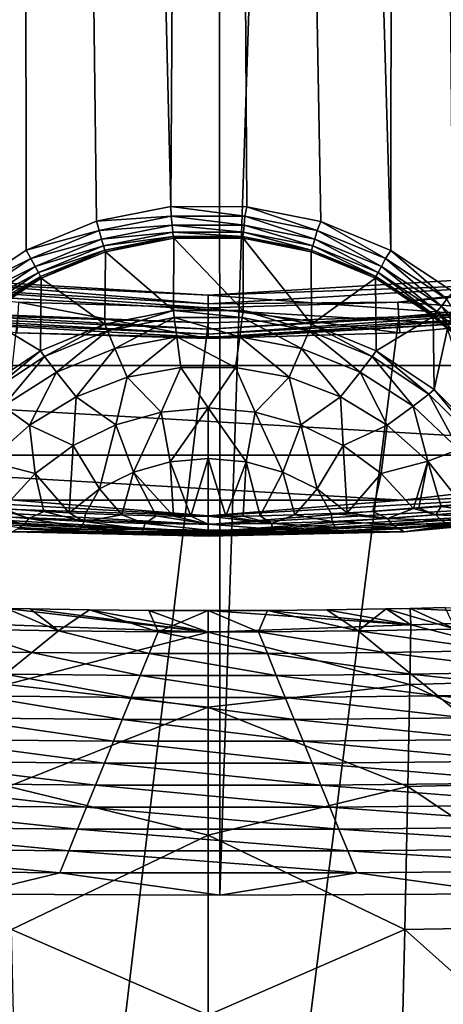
# Model space of a CAD drawing. Header units: metres. Extents: x -23 to 23, y -199 to 23.
# Tile 60 of 112: x -1.19 to 1.48, y -24.19 to -17.99. Entities that reach past the tile are written whole.
import ezdxf

# ---------------------------------------------------------------- set-up
doc = ezdxf.new("R2010")
doc.units = ezdxf.units.M
doc.layers.add('solid_509541_180_SW0001', color=7, linetype='CONTINUOUS')

msp = doc.modelspace()

# ---------------------------------------------------------------- linework, layer by layer
at = {"layer": 'solid_509541_180_SW0001'}
for points in [[(0.061175, 23.499964), (-1.491459, -23.494238), (-1.74819, 23.491991)], [(0.061175, 23.499964), (0.073769, -23.499956), (-1.491459, -23.494238)], [(1.616299, 23.49324), (0.073769, -23.499956), (0.061175, 23.499964)], [(1.616299, 23.49324), (1.894353, -23.490602), (0.073769, -23.499956)], [(-1.18633, 19.724102, 298.149994), (-2.368447, 19.617294, 298.149994), (-1.543689, -19.699366, 298.149994)], [(-1.18633, 19.724102, 298.149994), (-1.543689, -19.699366, 298.149994), (-1.146719, -19.436798, 298.149994)], [(0.000025, 19.759745, 298.149994), (-1.18633, 19.724102, 298.149994), (-0.235424, -19.163183, 298.149994)], [(-1.18633, 19.724102, 298.149994), (-0.704545, -19.255348, 298.149994), (-0.235424, -19.163183, 298.149994)], [(-1.18633, 19.724102, 298.149994), (-1.146719, -19.436798, 298.149994), (-0.704545, -19.255348, 298.149994)], [(0.000025, 19.759745, 298.149994), (-0.235424, -19.163183, 298.149994), (0.242549, -19.163891, 298.149994)], [(0.000025, 19.759745, 298.149994), (0.710645, -19.257191, 298.149994), (1.150813, -19.43898, 298.149994)], [(1.18638, 19.724098, 298.149994), (0.000025, 19.759745, 298.149994), (1.150813, -19.43898, 298.149994)], [(0.000025, 19.759745, 298.149994), (0.242549, -19.163891, 298.149994), (0.710645, -19.257191, 298.149994)], [(1.18638, 19.724098, 298.149994), (1.150813, -19.43898, 298.149994), (1.543689, -19.699366, 298.149994)], [(2.368497, 19.617289, 298.149994), (1.18638, 19.724098, 298.149994), (1.543689, -19.699366, 298.149994)], [(19.316486, -4.761213, 243), (18.993776, -5.918785, 243), (-20.209421, -189, 243)], [(19.316486, -4.761213, 243), (-20.209421, -189, 243), (20.209421, -189, 243)], [(18.993776, -5.918785, 243), (18.601791, -7.054702, 243), (-20.209421, -189, 243)], [(18.601791, -7.054702, 243), (18.141941, -8.164902, 243), (-20.209421, -189, 243)], [(18.141941, -8.164902, 243), (17.615858, -9.2454, 243), (-20.209421, -189, 243)], [(17.615858, -9.2454, 243), (17.025412, -10.292294, 243), (-20.209421, -189, 243)], [(17.025412, -10.292294, 243), (16.372877, -11.301532, 243), (-20.209421, -189, 243)], [(16.372877, -11.301532, 243), (15.660671, -12.269428, 243), (-20.209421, -189, 243)], [(15.660671, -12.269428, 243), (14.891361, -13.19253, 243), (-20.209421, -189, 243)], [(14.891361, -13.19253, 243), (14.067702, -14.067531, 243), (-20.209421, -189, 243)], [(14.067702, -14.067531, 243), (13.192632, -14.891286, 243), (-20.209421, -189, 243)], [(13.192632, -14.891286, 243), (12.269317, -15.660772, 243), (-20.209421, -189, 243)], [(12.269317, -15.660772, 243), (11.301332, -16.373013, 243), (-20.209421, -189, 243)], [(11.301332, -16.373013, 243), (10.292202, -17.025454, 243), (-20.209421, -189, 243)], [(10.292202, -17.025454, 243), (9.245549, -17.61577, 243), (-20.209421, -189, 243)], [(9.245549, -17.61577, 243), (8.165118, -18.141846, 243), (-20.209421, -189, 243)], [(8.165118, -18.141846, 243), (7.054771, -18.601778, 243), (-20.209421, -189, 243)], [(7.054771, -18.601778, 243), (5.918605, -18.993841, 243), (-20.209421, -189, 243)], [(5.918605, -18.993841, 243), (4.76099, -19.316536, 243), (-20.209421, -189, 243)], [(-0.2329, -19.22415, 298.140503), (-0.235424, -19.163183, 298.149994), (-0.704545, -19.255348, 298.149994)], [(0.231554, -19.224024, 298.140503), (0.242549, -19.163891, 298.149994), (-0.235424, -19.163183, 298.149994)], [(0.231554, -19.224024, 298.140503), (-0.235424, -19.163183, 298.149994), (-0.2329, -19.22415, 298.140503)], [(0.687376, -19.313868, 298.140472), (0.242549, -19.163891, 298.149994), (0.231554, -19.224024, 298.140503)], [(0.687376, -19.313868, 298.140472), (0.710645, -19.257191, 298.149994), (0.242549, -19.163891, 298.149994)], [(-0.688415, -19.314184, 298.140472), (-0.704545, -19.255348, 298.149994), (-1.146719, -19.436798, 298.149994)], [(-0.2329, -19.22415, 298.140503), (-0.704545, -19.255348, 298.149994), (-0.688415, -19.314184, 298.140472)], [(-0.2329, -19.22415, 298.140503), (-0.688415, -19.314184, 298.140472), (-0.227471, -19.279572, 298.112488)], [(-0.688415, -19.314184, 298.140472), (-0.672371, -19.367498, 298.112427), (-0.227471, -19.279572, 298.112488)], [(-0.227471, -19.279572, 298.112488), (-0.672371, -19.367498, 298.112427), (-0.223146, -19.323721, 298.068695)], [(0.231554, -19.224024, 298.140503), (-0.2329, -19.22415, 298.140503), (0.226157, -19.279448, 298.112488)], [(-0.2329, -19.22415, 298.140503), (-0.227471, -19.279572, 298.112488), (0.226157, -19.279448, 298.112488)], [(0.226157, -19.279448, 298.112488), (-0.227471, -19.279572, 298.112488), (0.221857, -19.323599, 298.068695)], [(-0.227471, -19.279572, 298.112488), (-0.223146, -19.323721, 298.068695), (0.221857, -19.323599, 298.068695)], [(0.226157, -19.279448, 298.112488), (0.221857, -19.323599, 298.068695), (0.658596, -19.409658, 298.068634)], [(0.231554, -19.224024, 298.140503), (0.226157, -19.279448, 298.112488), (0.671356, -19.367189, 298.112427)], [(0.671356, -19.367189, 298.112427), (0.226157, -19.279448, 298.112488), (0.658596, -19.409658, 298.068634)], [(0.687376, -19.313868, 298.140472), (0.231554, -19.224024, 298.140503), (0.671356, -19.367189, 298.112427)], [(1.117372, -19.490442, 298.140411), (0.710645, -19.257191, 298.149994), (0.687376, -19.313868, 298.140472)], [(1.117372, -19.490442, 298.140411), (1.150813, -19.43898, 298.149994), (0.710645, -19.257191, 298.149994)], [(4.76099, -19.316536, 243), (3.586091, -19.568735, 243), (-20.209421, -189, 243)], [(6.038818, -20.16313, 247.149994), (-6.038818, -20.16313, 247.149994), (-8.339422, -19.325455, 247.149994)], [(0, -19.721495, 247.149994), (6.038818, -20.16313, 247.149994), (-8.339422, -19.325455, 247.149994)], [(-2.377264, -19.577684, 247.149994), (0, -19.721495, 247.149994), (-8.339422, -19.325455, 247.149994)], [(-0.688415, -19.314184, 298.140472), (-1.146719, -19.436798, 298.149994), (-1.117832, -19.490664, 298.140442)], [(-0.688415, -19.314184, 298.140472), (-1.117832, -19.490664, 298.140442), (-0.672371, -19.367498, 298.112427)], [(-0.672371, -19.367498, 298.112427), (-0.659592, -19.409962, 298.068634), (-0.223146, -19.323721, 298.068695)], [(-0.223146, -19.323721, 298.068695), (-0.659592, -19.409962, 298.068634), (-0.220346, -19.352306, 298.013367)], [(0.221857, -19.323599, 298.068695), (-0.223146, -19.323721, 298.068695), (0.219073, -19.352186, 298.013367)], [(-0.223146, -19.323721, 298.068695), (-0.220346, -19.352306, 298.013367), (0.219073, -19.352186, 298.013367)], [(0.221857, -19.323599, 298.068695), (0.219073, -19.352186, 298.013367), (0.650338, -19.437147, 298.013306)], [(0.658596, -19.409658, 298.068634), (0.221857, -19.323599, 298.068695), (0.650338, -19.437147, 298.013306)], [(0.687376, -19.313868, 298.140472), (0.671356, -19.367189, 298.112427), (1.091338, -19.539635, 298.112366)], [(1.117372, -19.490442, 298.140411), (0.687376, -19.313868, 298.140472), (1.091338, -19.539635, 298.112366)], [(-1.117832, -19.490664, 298.140442), (-1.091787, -19.53985, 298.112366), (-0.672371, -19.367498, 298.112427)], [(-0.672371, -19.367498, 298.112427), (-1.091787, -19.53985, 298.112366), (-0.659592, -19.409962, 298.068634)], [(-0.659592, -19.409962, 298.068634), (-0.651321, -19.437445, 298.013306), (-0.220346, -19.352306, 298.013367)], [(-0.220346, -19.352306, 298.013367), (-0.651321, -19.437445, 298.013306), (-0.647449, -19.447004, 297.951874)], [(-0.220346, -19.352306, 298.013367), (-0.647449, -19.447004, 297.951874), (-0.217767, -19.362396, 297.951965)], [(-0.219963, -19.818512, 251.450104), (-0.217767, -19.362396, 297.951965), (-0.647449, -19.447004, 297.951874)], [(0.219073, -19.352186, 298.013367), (-0.220346, -19.352306, 298.013367), (-0.217767, -19.362396, 297.951965)], [(-0.219963, -19.818512, 251.450104), (0.219963, -19.818512, 251.450104), (-0.217767, -19.362396, 297.951965)], [(0.219073, -19.352186, 298.013367), (-0.217767, -19.362396, 297.951965), (0.219965, -19.362612, 297.951965)], [(0.219963, -19.818512, 251.450104), (0.219965, -19.362612, 297.951965), (-0.217767, -19.362396, 297.951965)], [(0.650338, -19.437147, 298.013306), (0.219073, -19.352186, 298.013367), (0.219965, -19.362612, 297.951965)], [(0.219963, -19.818512, 251.450104), (0.65148, -19.904112, 251.450943), (0.219965, -19.362612, 297.951965)], [(0.65148, -19.904112, 251.450943), (0.649206, -19.447533, 297.951874), (0.219965, -19.362612, 297.951965)], [(0.650338, -19.437147, 298.013306), (0.219965, -19.362612, 297.951965), (0.649206, -19.447533, 297.951874)], [(0.671356, -19.367189, 298.112427), (0.658596, -19.409658, 298.068634), (1.07061, -19.578798, 298.068512)], [(1.091338, -19.539635, 298.112366), (0.671356, -19.367189, 298.112427), (1.07061, -19.578798, 298.068512)], [(-1.117832, -19.490664, 298.140442), (-1.146719, -19.436798, 298.149994), (-1.543689, -19.699366, 298.149994)], [(-1.091787, -19.53985, 298.112366), (-1.071051, -19.579012, 298.068512), (-0.659592, -19.409962, 298.068634)], [(-0.659592, -19.409962, 298.068634), (-1.071051, -19.579012, 298.068512), (-0.651321, -19.437445, 298.013306)], [(-1.071051, -19.579012, 298.068512), (-1.057639, -19.604342, 298.013153), (-0.651321, -19.437445, 298.013306)], [(-0.651321, -19.437445, 298.013306), (-1.057639, -19.604342, 298.013153), (-1.052606, -19.613251, 297.951721)], [(-0.651321, -19.437445, 298.013306), (-1.052606, -19.613251, 297.951721), (-0.647449, -19.447004, 297.951874)], [(-0.65148, -19.904112, 251.450943), (-0.647449, -19.447004, 297.951874), (-1.052606, -19.613251, 297.951721)], [(-0.65148, -19.904112, 251.450943), (-0.219963, -19.818512, 251.450104), (-0.647449, -19.447004, 297.951874)], [(1.057204, -19.604132, 298.013153), (0.650338, -19.437147, 298.013306), (0.649206, -19.447533, 297.951874)], [(0.65148, -19.904112, 251.450943), (1.053469, -19.613708, 297.951721), (0.649206, -19.447533, 297.951874)], [(1.057204, -19.604132, 298.013153), (0.649206, -19.447533, 297.951874), (1.053469, -19.613708, 297.951721)], [(0.658596, -19.409658, 298.068634), (0.650338, -19.437147, 298.013306), (1.057204, -19.604132, 298.013153)], [(1.07061, -19.578798, 298.068512), (0.658596, -19.409658, 298.068634), (1.057204, -19.604132, 298.013153)], [(1.505042, -19.746992, 298.14035), (1.150813, -19.43898, 298.149994), (1.117372, -19.490442, 298.140411)], [(1.505042, -19.746992, 298.14035), (1.543689, -19.699366, 298.149994), (1.150813, -19.43898, 298.149994)], [(-1.117832, -19.490664, 298.140442), (-1.543689, -19.699366, 298.149994), (-1.505042, -19.746992, 298.14035)], [(-1.117832, -19.490664, 298.140442), (-1.505042, -19.746992, 298.14035), (-1.091787, -19.53985, 298.112366)], [(1.117372, -19.490442, 298.140411), (1.091338, -19.539635, 298.112366), (1.469992, -19.790188, 298.112244)], [(1.505042, -19.746992, 298.14035), (1.117372, -19.490442, 298.140411), (1.469992, -19.790188, 298.112244)], [(3.586091, -19.568735, 243), (2.39812, -19.749546, 243), (-20.209421, -189, 243)], [(0, -19.775866, 246.983429), (0, -19.721495, 247.149994), (-2.377264, -19.577684, 247.149994)], [(-2.295838, -19.642149, 246.983429), (0, -19.775866, 246.983429), (-2.377264, -19.577684, 247.149994)], [(-1.505042, -19.746992, 298.14035), (-1.469992, -19.790188, 298.112244), (-1.091787, -19.53985, 298.112366)], [(-1.091787, -19.53985, 298.112366), (-1.469992, -19.790188, 298.112244), (-1.071051, -19.579012, 298.068512)], [(-1.469992, -19.790188, 298.112244), (-1.4421, -19.824562, 298.068359), (-1.071051, -19.579012, 298.068512)], [(-1.071051, -19.579012, 298.068512), (-1.4421, -19.824562, 298.068359), (-1.057639, -19.604342, 298.013153)], [(2.377264, -19.577684, 247.149994), (6.038818, -20.16313, 247.149994), (0, -19.721495, 247.149994)], [(2.295838, -19.642149, 246.983429), (2.377264, -19.577684, 247.149994), (0, -19.721495, 247.149994)], [(1.07061, -19.578798, 298.068512), (1.057204, -19.604132, 298.013153), (1.424077, -19.846773, 298.01297)], [(1.091338, -19.539635, 298.112366), (1.07061, -19.578798, 298.068512), (1.4421, -19.824562, 298.068359)], [(1.4421, -19.824562, 298.068359), (1.07061, -19.578798, 298.068512), (1.424077, -19.846773, 298.01297)], [(1.469992, -19.790188, 298.112244), (1.091338, -19.539635, 298.112366), (1.4421, -19.824562, 298.068359)], [(-2.295838, -19.642149, 246.983429), (-1.195514, -19.764206, 246.809937), (0, -19.800329, 246.809937)], [(-2.295838, -19.642149, 246.983429), (0, -19.800329, 246.809937), (0, -19.775866, 246.983429)], [(-1.4421, -19.824562, 298.068359), (-1.424077, -19.846773, 298.01297), (-1.057639, -19.604342, 298.013153)], [(-1.057639, -19.604342, 298.013153), (-1.424077, -19.846773, 298.01297), (-1.052606, -19.613251, 297.951721)], [(-1.424077, -19.846773, 298.01297), (-1.417674, -19.854664, 297.951508), (-1.052606, -19.613251, 297.951721)], [(-1.058091, -20.072037, 251.452591), (-1.052606, -19.613251, 297.951721), (-1.417674, -19.854664, 297.951508)], [(-1.058091, -20.072037, 251.452591), (-0.65148, -19.904112, 251.450943), (-1.052606, -19.613251, 297.951721)], [(2.295838, -19.642149, 246.983429), (0, -19.775866, 246.983429), (1.195514, -19.764206, 246.809937)], [(2.295838, -19.642149, 246.983429), (0, -19.721495, 247.149994), (0, -19.775866, 246.983429)], [(0.65148, -19.904112, 251.450943), (1.058091, -20.072037, 251.452591), (1.053469, -19.613708, 297.951721)], [(1.057204, -19.604132, 298.013153), (1.053469, -19.613708, 297.951721), (1.417674, -19.854664, 297.951508)], [(1.058091, -20.072037, 251.452591), (1.417674, -19.854664, 297.951508), (1.053469, -19.613708, 297.951721)], [(1.424077, -19.846773, 298.01297), (1.057204, -19.604132, 298.013153), (1.417674, -19.854664, 297.951508)], [(2.295838, -19.642149, 246.983429), (1.195514, -19.764206, 246.809937), (2.386666, -19.655964, 246.809937)], [(2.386666, -19.655964, 246.809937), (1.195514, -19.764206, 246.809937), (2.410069, -19.848703, 243.10524)], [(2.39812, -19.749546, 243), (1.201424, -19.858311, 243), (-20.209421, -189, 243)], [(-1.195514, -19.764206, 246.809937), (-1.207237, -19.958006, 243.10524), (0, -19.994486, 243.10524)], [(0, -19.800329, 246.809937), (-1.195514, -19.764206, 246.809937), (0, -19.994486, 243.10524)], [(1.195514, -19.764206, 246.809937), (0, -19.800329, 246.809937), (1.207237, -19.958006, 243.10524)], [(0, -19.775866, 246.983429), (0, -19.800329, 246.809937), (1.195514, -19.764206, 246.809937)], [(1.195514, -19.764206, 246.809937), (1.207237, -19.958006, 243.10524), (2.410069, -19.848703, 243.10524)], [(2.231902, -19.808681, 243.008087), (1.201424, -19.858311, 243), (2.39812, -19.749546, 243)], [(1.613776, -19.917114, 298.100403), (1.505042, -19.746992, 298.14035), (1.469992, -19.790188, 298.112244)], [(-2.237995, -19.862759, 243.065384), (-2.23561, -19.841583, 243.031128), (0, -19.967131, 243.031128)], [(-2.23561, -19.841583, 243.031128), (-2.231902, -19.808681, 243.008087), (0, -19.934021, 243.008087)], [(0, -19.967131, 243.031128), (-2.23561, -19.841583, 243.031128), (0, -19.934021, 243.008087)], [(-2.231902, -19.808681, 243.008087), (-1.201424, -19.858311, 243), (0, -19.894623, 243)], [(0, -19.934021, 243.008087), (-2.231902, -19.808681, 243.008087), (0, -19.894623, 243)], [(-0.635661, -19.944864, 251.030853), (-0.219963, -19.818512, 251.450104), (-0.65148, -19.904112, 251.450943)], [(-0.635661, -19.944864, 251.030853), (-0.214576, -19.861933, 251.030029), (-0.219963, -19.818512, 251.450104)], [(0.214599, -19.861935, 251.030029), (0.219963, -19.818512, 251.450104), (-0.219963, -19.818512, 251.450104)], [(-0.214576, -19.861933, 251.030029), (0.214599, -19.861935, 251.030029), (-0.219963, -19.818512, 251.450104)], [(1.207237, -19.958006, 243.10524), (0, -19.800329, 246.809937), (0, -19.994486, 243.10524)], [(2.231902, -19.808681, 243.008087), (0, -19.934021, 243.008087), (1.201424, -19.858311, 243)], [(2.231902, -19.808681, 243.008087), (0, -19.967131, 243.031128), (0, -19.934021, 243.008087)], [(2.23561, -19.841583, 243.031128), (0, -19.967131, 243.031128), (2.231902, -19.808681, 243.008087)], [(2.23561, -19.841583, 243.031128), (0, -19.988441, 243.065384), (0, -19.967131, 243.031128)], [(2.237995, -19.862759, 243.065384), (0, -19.988441, 243.065384), (2.23561, -19.841583, 243.031128)], [(0.214599, -19.861935, 251.030029), (0.635683, -19.94487, 251.030853), (0.219963, -19.818512, 251.450104)], [(0.635683, -19.94487, 251.030853), (0.65148, -19.904112, 251.450943), (0.219963, -19.818512, 251.450104)], [(1.555014, -19.9618, 298.001831), (1.4421, -19.824562, 298.068359), (1.424077, -19.846773, 298.01297)], [(1.579527, -19.945633, 298.056793), (1.469992, -19.790188, 298.112244), (1.4421, -19.824562, 298.068359)], [(1.579527, -19.945633, 298.056793), (1.4421, -19.824562, 298.068359), (1.555014, -19.9618, 298.001831)], [(1.613776, -19.917114, 298.100403), (1.469992, -19.790188, 298.112244), (1.579527, -19.945633, 298.056793)], [(1.201424, -19.858311, 243), (0, -19.894623, 243), (-20.209421, -189, 243)], [(-1.201424, -19.858311, 243), (-20.209421, -189, 243), (0, -19.894623, 243)], [(0, -19.988441, 243.065384), (-1.207237, -19.958006, 243.10524), (-2.237995, -19.862759, 243.065384)], [(0, -19.988441, 243.065384), (-2.237995, -19.862759, 243.065384), (0, -19.967131, 243.031128)], [(-1.424252, -20.31587, 251.454987), (-1.058091, -20.072037, 251.452591), (-1.417674, -19.854664, 297.951508)], [(-1.032781, -20.107601, 251.03244), (-0.65148, -19.904112, 251.450943), (-1.058091, -20.072037, 251.452591)], [(-1.032781, -20.107601, 251.03244), (-0.635661, -19.944864, 251.030853), (-0.65148, -19.904112, 251.450943)], [(-0.588564, -20.05761, 250.625885), (-0.214576, -19.861933, 251.030029), (-0.635661, -19.944864, 251.030853)], [(-0.588564, -20.05761, 250.625885), (-0.198559, -19.982582, 250.625137), (-0.214576, -19.861933, 251.030029)], [(0.198598, -19.982586, 250.625137), (0.214599, -19.861935, 251.030029), (-0.214576, -19.861933, 251.030029)], [(-0.198559, -19.982582, 250.625137), (0.198598, -19.982586, 250.625137), (-0.214576, -19.861933, 251.030029)], [(0, -19.934021, 243.008087), (0, -19.894623, 243), (1.201424, -19.858311, 243)], [(2.237995, -19.862759, 243.065384), (1.207237, -19.958006, 243.10524), (0, -19.994486, 243.10524)], [(2.237995, -19.862759, 243.065384), (0, -19.994486, 243.10524), (0, -19.988441, 243.065384)], [(0.198598, -19.982586, 250.625137), (0.588602, -20.057619, 250.625885), (0.214599, -19.861935, 251.030029)], [(0.588602, -20.057619, 250.625885), (0.635683, -19.94487, 251.030853), (0.214599, -19.861935, 251.030029)], [(0.635683, -19.94487, 251.030853), (1.032802, -20.107611, 251.03244), (0.65148, -19.904112, 251.450943)], [(1.032802, -20.107611, 251.03244), (1.058091, -20.072037, 251.452591), (0.65148, -19.904112, 251.450943)], [(1.058091, -20.072037, 251.452591), (1.424252, -20.31587, 251.454987), (1.417674, -19.854664, 297.951508)], [(2.237995, -19.862759, 243.065384), (2.410069, -19.848703, 243.10524), (1.207237, -19.958006, 243.10524)], [(1.424077, -19.846773, 298.01297), (1.417674, -19.854664, 297.951508), (1.507861, -19.931932, 297.946106)], [(1.424252, -20.31587, 251.454987), (1.507861, -19.931932, 297.946106), (1.417674, -19.854664, 297.951508)], [(1.555014, -19.9618, 298.001831), (1.424077, -19.846773, 298.01297), (1.507861, -19.931932, 297.946106)], [(0, -19.988441, 243.065384), (0, -19.994486, 243.10524), (-1.207237, -19.958006, 243.10524)], [(-0.95737, -20.204964, 250.627319), (-0.635661, -19.944864, 251.030853), (-1.032781, -20.107601, 251.03244)], [(-0.95737, -20.204964, 250.627319), (-0.588564, -20.05761, 250.625885), (-0.635661, -19.944864, 251.030853)], [(0.588602, -20.057619, 250.625885), (0.957405, -20.204981, 250.627319), (0.635683, -19.94487, 251.030853)], [(0.957405, -20.204981, 250.627319), (1.032802, -20.107611, 251.03244), (0.635683, -19.94487, 251.030853)], [(1.424252, -20.31587, 251.454987), (1.735966, -20.626289, 251.458023), (1.507861, -19.931932, 297.946106)], [(-0.511003, -20.238342, 250.250763), (-0.198559, -19.982582, 250.625137), (-0.588564, -20.05761, 250.625885)], [(-0.511003, -20.238342, 250.250763), (-0.172242, -20.176201, 250.250153), (-0.198559, -19.982582, 250.625137)], [(0.172171, -20.176193, 250.250153), (0.198598, -19.982586, 250.625137), (-0.198559, -19.982582, 250.625137)], [(-0.172242, -20.176201, 250.250153), (0.172171, -20.176193, 250.250153), (-0.198559, -19.982582, 250.625137)], [(0.172171, -20.176193, 250.250153), (0.510934, -20.238321, 250.250763), (0.198598, -19.982586, 250.625137)], [(0.510934, -20.238321, 250.250763), (0.588602, -20.057619, 250.625885), (0.198598, -19.982586, 250.625137)], [(-1.390966, -20.344009, 251.03476), (-1.058091, -20.072037, 251.452591), (-1.424252, -20.31587, 251.454987)], [(-1.390966, -20.344009, 251.03476), (-1.032781, -20.107601, 251.03244), (-1.058091, -20.072037, 251.452591)], [(-0.832992, -20.360579, 250.251953), (-0.588564, -20.05761, 250.625885), (-0.95737, -20.204964, 250.627319)], [(-0.832992, -20.360579, 250.251953), (-0.511003, -20.238342, 250.250763), (-0.588564, -20.05761, 250.625885)], [(0.510934, -20.238321, 250.250763), (0.832928, -20.360548, 250.251953), (0.588602, -20.057619, 250.625885)], [(0.832928, -20.360548, 250.251953), (0.957405, -20.204981, 250.627319), (0.588602, -20.057619, 250.625885)], [(1.032802, -20.107611, 251.03244), (1.390984, -20.344025, 251.03476), (1.058091, -20.072037, 251.452591)], [(1.390984, -20.344025, 251.03476), (1.424252, -20.31587, 251.454987), (1.058091, -20.072037, 251.452591)], [(-1.291695, -20.419336, 250.629425), (-1.032781, -20.107601, 251.03244), (-1.390966, -20.344009, 251.03476)], [(-1.291695, -20.419336, 250.629425), (-0.95737, -20.204964, 250.627319), (-1.032781, -20.107601, 251.03244)], [(0.957405, -20.204981, 250.627319), (1.291725, -20.419361, 250.629425), (1.032802, -20.107611, 251.03244)], [(1.291725, -20.419361, 250.629425), (1.390984, -20.344025, 251.03476), (1.032802, -20.107611, 251.03244)], [(3.656243, -20.728035, 247.149994), (-3.656243, -20.728035, 247.149994), (-6.038818, -20.16313, 247.149994)], [(6.038818, -20.16313, 247.149994), (3.656243, -20.728035, 247.149994), (-6.038818, -20.16313, 247.149994)], [(-1.127643, -20.5389, 250.253708), (-0.95737, -20.204964, 250.627319), (-1.291695, -20.419336, 250.629425)], [(-1.127643, -20.5389, 250.253708), (-0.832992, -20.360579, 250.251953), (-0.95737, -20.204964, 250.627319)], [(-0.296518, -20.457306, 249.918503), (-0.172242, -20.176201, 250.250153), (-0.511003, -20.238342, 250.250763)], [(-0.296518, -20.457306, 249.918503), (-0.000106, -20.430321, 249.918228), (-0.172242, -20.176201, 250.250153)], [(-0.000106, -20.430321, 249.918228), (0.172171, -20.176193, 250.250153), (-0.172242, -20.176201, 250.250153)], [(-0.000106, -20.430321, 249.918228), (0.296308, -20.457268, 249.918503), (0.172171, -20.176193, 250.250153)], [(0.296308, -20.457268, 249.918503), (0.510934, -20.238321, 250.250763), (0.172171, -20.176193, 250.250153)], [(0.832928, -20.360548, 250.251953), (1.127585, -20.538857, 250.253708), (0.957405, -20.204981, 250.627319)], [(1.127585, -20.538857, 250.253708), (1.291725, -20.419361, 250.629425), (0.957405, -20.204981, 250.627319)], [(-0.583192, -20.53734, 249.919281), (-0.511003, -20.238342, 250.250763), (-0.832992, -20.360579, 250.251953)], [(-0.583192, -20.53734, 249.919281), (-0.296518, -20.457306, 249.918503), (-0.511003, -20.238342, 250.250763)], [(0.296308, -20.457268, 249.918503), (0.582993, -20.537264, 249.919281), (0.510934, -20.238321, 250.250763)], [(0.582993, -20.537264, 249.919281), (0.832928, -20.360548, 250.251953), (0.510934, -20.238321, 250.250763)], [(1.390984, -20.344025, 251.03476), (1.696726, -20.645195, 251.03772), (1.424252, -20.31587, 251.454987)], [(1.696726, -20.645195, 251.03772), (1.735966, -20.626289, 251.458023), (1.424252, -20.31587, 251.454987)], [(-0.850715, -20.667791, 249.920563), (-0.832992, -20.360579, 250.251953), (-1.127643, -20.5389, 250.253708)], [(-0.850715, -20.667791, 249.920563), (-0.583192, -20.53734, 249.919281), (-0.832992, -20.360579, 250.251953)], [(0.582993, -20.537264, 249.919281), (0.850533, -20.667681, 249.920563), (0.832928, -20.360548, 250.251953)], [(0.850533, -20.667681, 249.920563), (1.127585, -20.538857, 250.253708), (0.832928, -20.360548, 250.251953)], [(1.291725, -20.419361, 250.629425), (1.579521, -20.693041, 250.632111), (1.390984, -20.344025, 251.03476)], [(1.579521, -20.693041, 250.632111), (1.696726, -20.645195, 251.03772), (1.390984, -20.344025, 251.03476)], [(-1.385285, -20.767452, 250.255951), (-1.127643, -20.5389, 250.253708), (-1.291695, -20.419336, 250.629425)], [(-0.470139, -20.835861, 249.64209), (-0.296518, -20.457306, 249.918503), (-0.583192, -20.53734, 249.919281)], [(-0.470139, -20.835861, 249.64209), (-0.239, -20.771427, 249.641464), (-0.296518, -20.457306, 249.918503)], [(-0.239, -20.771427, 249.641464), (-0.000106, -20.430321, 249.918228), (-0.296518, -20.457306, 249.918503)], [(-0.239, -20.771427, 249.641464), (-0.000032, -20.749708, 249.641251), (-0.000106, -20.430321, 249.918228)], [(0.238937, -20.771416, 249.641464), (0.296308, -20.457268, 249.918503), (-0.000106, -20.430321, 249.918228)], [(-0.000032, -20.749708, 249.641251), (0.238937, -20.771416, 249.641464), (-0.000106, -20.430321, 249.918228)], [(0.238937, -20.771416, 249.641464), (0.470079, -20.835838, 249.64209), (0.296308, -20.457268, 249.918503)], [(0.470079, -20.835838, 249.64209), (0.582993, -20.537264, 249.919281), (0.296308, -20.457268, 249.918503)], [(1.127585, -20.538857, 250.253708), (1.385236, -20.767399, 250.255936), (1.291725, -20.419361, 250.629425)], [(1.385236, -20.767399, 250.255936), (1.579521, -20.693041, 250.632111), (1.291725, -20.419361, 250.629425)], [(-1.090302, -20.844379, 249.922287), (-1.127643, -20.5389, 250.253708), (-1.385285, -20.767452, 250.255951)], [(-1.090302, -20.844379, 249.922287), (-0.850715, -20.667791, 249.920563), (-1.127643, -20.5389, 250.253708)], [(-0.685878, -20.940899, 249.643127), (-0.583192, -20.53734, 249.919281), (-0.850715, -20.667791, 249.920563)], [(-0.685878, -20.940899, 249.643127), (-0.470139, -20.835861, 249.64209), (-0.583192, -20.53734, 249.919281)], [(0.470079, -20.835838, 249.64209), (0.685824, -20.940866, 249.643127), (0.582993, -20.537264, 249.919281)], [(0.685824, -20.940866, 249.643127), (0.850533, -20.667681, 249.920563), (0.582993, -20.537264, 249.919281)], [(0.850533, -20.667681, 249.920563), (1.090142, -20.844238, 249.922287), (1.127585, -20.538857, 250.253708)], [(1.090142, -20.844238, 249.922287), (1.385236, -20.767399, 250.255936), (1.127585, -20.538857, 250.253708)], [(-0.876071, -21.091473, 249.638611), (-0.850715, -20.667791, 249.920563), (-1.090302, -20.844379, 249.922287)], [(-0.876071, -21.091473, 249.638611), (-0.685878, -20.940899, 249.643127), (-0.850715, -20.667791, 249.920563)], [(0.685824, -20.940866, 249.643127), (0.87588, -21.09148, 249.638504), (0.850533, -20.667681, 249.920563)], [(0.87588, -21.09148, 249.638504), (1.090142, -20.844238, 249.922287), (0.850533, -20.667681, 249.920563)], [(1.385236, -20.767399, 250.255936), (1.599787, -21.038757, 250.261658), (1.579521, -20.693041, 250.632111)], [(1.224181, -21.01239, 247.149994), (-1.224181, -21.01239, 247.149994), (-3.656243, -20.728035, 247.149994)], [(3.656243, -20.728035, 247.149994), (1.224181, -21.01239, 247.149994), (-3.656243, -20.728035, 247.149994)], [(-1.293347, -21.065172, 249.921326), (-1.090302, -20.844379, 249.922287), (-1.385285, -20.767452, 250.255951)], [(-0.219317, -21.111969, 249.442245), (-0.239, -20.771427, 249.641464), (-0.470139, -20.835861, 249.64209)], [(-0.110148, -21.112988, 249.432938), (-0.000032, -20.749708, 249.641251), (-0.239, -20.771427, 249.641464)], [(-0.219317, -21.111969, 249.442245), (-0.110148, -21.112988, 249.432938), (-0.239, -20.771427, 249.641464)], [(-0.110148, -21.112988, 249.432938), (0.00022, -21.113354, 249.429794), (-0.000032, -20.749708, 249.641251)], [(0.110416, -21.112989, 249.432953), (0.238937, -20.771416, 249.641464), (-0.000032, -20.749708, 249.641251)], [(0.00022, -21.113354, 249.429794), (0.110416, -21.112989, 249.432953), (-0.000032, -20.749708, 249.641251)], [(0.110416, -21.112989, 249.432953), (0.219522, -21.111965, 249.442276), (0.238937, -20.771416, 249.641464)], [(0.219522, -21.111965, 249.442276), (0.327834, -21.110294, 249.457718), (0.238937, -20.771416, 249.641464)], [(0.327834, -21.110294, 249.457718), (0.470079, -20.835838, 249.64209), (0.238937, -20.771416, 249.641464)], [(1.090142, -20.844238, 249.922287), (1.293281, -21.06518, 249.921265), (1.385236, -20.767399, 250.255936)], [(2.363573, -20.977289, 247.159851), (1.224181, -21.01239, 247.149994), (3.656243, -20.728035, 247.149994)], [(1.293281, -21.06518, 249.921265), (1.326984, -21.06255, 249.951721), (1.385236, -20.767399, 250.255936)], [(1.326984, -21.06255, 249.951721), (1.46829, -21.050962, 250.0961), (1.385236, -20.767399, 250.255936)], [(1.46829, -21.050962, 250.0961), (1.599787, -21.038757, 250.261658), (1.385236, -20.767399, 250.255936)], [(-1.035432, -21.082624, 249.728577), (-1.090302, -20.844379, 249.922287), (-1.293347, -21.065172, 249.921326)], [(-0.876071, -21.091473, 249.638611), (-1.090302, -20.844379, 249.922287), (-1.035432, -21.082624, 249.728577)], [(-0.544682, -21.10491, 249.507843), (-0.470139, -20.835861, 249.64209), (-0.685878, -20.940899, 249.643127)], [(-0.544682, -21.10491, 249.507843), (-0.327608, -21.1103, 249.457672), (-0.470139, -20.835861, 249.64209)], [(-0.327608, -21.1103, 249.457672), (-0.219317, -21.111969, 249.442245), (-0.470139, -20.835861, 249.64209)], [(0.327834, -21.110294, 249.457718), (0.544925, -21.104898, 249.507919), (0.470079, -20.835838, 249.64209)], [(0.544925, -21.104898, 249.507919), (0.685824, -20.940866, 249.643127), (0.470079, -20.835838, 249.64209)], [(0.87588, -21.09148, 249.638504), (1.036822, -21.082523, 249.729446), (1.090142, -20.844238, 249.922287)], [(1.036822, -21.082523, 249.729446), (1.293281, -21.06518, 249.921265), (1.090142, -20.844238, 249.922287)], [(-0.774618, -21.096275, 249.591034), (-0.685878, -20.940899, 249.643127), (-0.876071, -21.091473, 249.638611)], [(-0.544682, -21.10491, 249.507843), (-0.685878, -20.940899, 249.643127), (-0.774618, -21.096275, 249.591034)], [(0.544925, -21.104898, 249.507919), (0.775012, -21.09626, 249.591202), (0.685824, -20.940866, 249.643127)], [(0.775012, -21.09626, 249.591202), (0.87588, -21.09148, 249.638504), (0.685824, -20.940866, 249.643127)], [(1.235463, -21.212072, 247.351959), (3.68968, -20.925215, 247.351959), (1.533805, -21.167635, 249.89064)], [(2.377982, -21.105175, 247.289688), (3.68968, -20.925215, 247.351959), (1.235463, -21.212072, 247.351959)], [(-2.363573, -20.977289, 247.159851), (0, -21.110025, 247.159851), (-2.369853, -21.03303, 247.188583)], [(-2.363573, -20.977289, 247.159851), (-1.224181, -21.01239, 247.149994), (0, -21.110025, 247.159851)], [(0, -21.110025, 247.159851), (-1.224181, -21.01239, 247.149994), (1.224181, -21.01239, 247.149994)], [(0, -21.110025, 247.159851), (1.224181, -21.01239, 247.149994), (2.363573, -20.977289, 247.159851)], [(2.363573, -20.977289, 247.159851), (2.369853, -21.03303, 247.188583), (0, -21.166119, 247.188583)], [(0, -21.110025, 247.159851), (2.363573, -20.977289, 247.159851), (0, -21.166119, 247.188583)], [(-2.374821, -21.077118, 247.233353), (0, -21.210485, 247.233353), (-2.377982, -21.105175, 247.289688)], [(-2.369853, -21.03303, 247.188583), (0, -21.166119, 247.188583), (-2.374821, -21.077118, 247.233353)], [(0, -21.166119, 247.188583), (0, -21.210485, 247.233353), (-2.374821, -21.077118, 247.233353)], [(0, -21.110025, 247.159851), (0, -21.166119, 247.188583), (-2.369853, -21.03303, 247.188583)], [(-1.435884, -21.104019, 250.011337), (-1.131277, -21.126486, 249.752167), (-1.325404, -21.062666, 249.950256)], [(-1.131277, -21.126486, 249.752167), (-1.293347, -21.065172, 249.921326), (-1.325404, -21.062666, 249.950256)], [(-1.131277, -21.126486, 249.752167), (-1.035432, -21.082624, 249.728577), (-1.293347, -21.065172, 249.921326)], [(-1.131277, -21.126486, 249.752167), (-0.781148, -21.145424, 249.558289), (-1.035432, -21.082624, 249.728577)], [(-0.781148, -21.145424, 249.558289), (-0.876071, -21.091473, 249.638611), (-1.035432, -21.082624, 249.728577)], [(2.369853, -21.03303, 247.188583), (2.374821, -21.077118, 247.233353), (0, -21.210485, 247.233353)], [(0, -21.166119, 247.188583), (2.369853, -21.03303, 247.188583), (0, -21.210485, 247.233353)], [(2.374821, -21.077118, 247.233353), (2.377982, -21.105175, 247.289688), (0, -21.23872, 247.289688)], [(0, -21.210485, 247.233353), (2.374821, -21.077118, 247.233353), (0, -21.23872, 247.289688)], [(1.130584, -21.12653, 249.751694), (1.036822, -21.082523, 249.729446), (0.87588, -21.09148, 249.638504)], [(1.130584, -21.12653, 249.751694), (1.293281, -21.06518, 249.921265), (1.036822, -21.082523, 249.729446)], [(1.130584, -21.12653, 249.751694), (1.435402, -21.104059, 250.010849), (1.293281, -21.06518, 249.921265)], [(1.435402, -21.104059, 250.010849), (1.326984, -21.06255, 249.951721), (1.293281, -21.06518, 249.921265)], [(1.435402, -21.104059, 250.010849), (1.46829, -21.050962, 250.0961), (1.326984, -21.06255, 249.951721)], [(1.435402, -21.104059, 250.010849), (1.683551, -21.08123, 250.324402), (1.46829, -21.050962, 250.0961)], [(1.723854, -21.117014, 250.300781), (1.683551, -21.08123, 250.324402), (1.435402, -21.104059, 250.010849)], [(1.683551, -21.08123, 250.324402), (1.599787, -21.038757, 250.261658), (1.46829, -21.050962, 250.0961)], [(-2.377982, -21.105175, 247.289688), (0, -21.23872, 247.289688), (-1.235463, -21.212072, 247.351959)], [(0, -21.210485, 247.233353), (0, -21.23872, 247.289688), (-2.377982, -21.105175, 247.289688)], [(-1.470657, -21.140312, 249.980743), (-1.158994, -21.163298, 249.715576), (-1.435884, -21.104019, 250.011337)], [(-1.19104, -21.185186, 249.671341), (-1.158994, -21.163298, 249.715576), (-1.470657, -21.140312, 249.980743)], [(-1.158994, -21.163298, 249.715576), (-1.131277, -21.126486, 249.752167), (-1.435884, -21.104019, 250.011337)], [(-1.158994, -21.163298, 249.715576), (-0.800479, -21.18269, 249.517059), (-1.131277, -21.126486, 249.752167)], [(-0.800479, -21.18269, 249.517059), (-0.781148, -21.145424, 249.558289), (-1.131277, -21.126486, 249.752167)], [(-0.781148, -21.145424, 249.558289), (-0.774618, -21.096275, 249.591034), (-0.876071, -21.091473, 249.638611)], [(-0.800479, -21.18269, 249.517059), (-0.409026, -21.195637, 249.394073), (-0.781148, -21.145424, 249.558289)], [(-0.781148, -21.145424, 249.558289), (-0.544682, -21.10491, 249.507843), (-0.774618, -21.096275, 249.591034)], [(-0.781148, -21.145424, 249.558289), (-0.399084, -21.158062, 249.438263), (-0.544682, -21.10491, 249.507843)], [(-0.409026, -21.195637, 249.394073), (-0.399084, -21.158062, 249.438263), (-0.781148, -21.145424, 249.558289)], [(-0.399084, -21.158062, 249.438263), (-0.327608, -21.1103, 249.457672), (-0.544682, -21.10491, 249.507843)], [(-0.399084, -21.158062, 249.438263), (-0.000493, -21.162506, 249.397552), (-0.327608, -21.1103, 249.457672)], [(-0.000493, -21.162506, 249.397552), (-0.219317, -21.111969, 249.442245), (-0.327608, -21.1103, 249.457672)], [(-0.000493, -21.162506, 249.397552), (-0.110148, -21.112988, 249.432938), (-0.219317, -21.111969, 249.442245)], [(-0.000493, -21.162506, 249.397552), (0.00022, -21.113354, 249.429794), (-0.110148, -21.112988, 249.432938)], [(-0.000493, -21.162506, 249.397552), (0.398126, -21.158083, 249.438065), (0.00022, -21.113354, 249.429794)], [(0, -21.23872, 247.289688), (2.377982, -21.105175, 247.289688), (1.235463, -21.212072, 247.351959)], [(0.398126, -21.158083, 249.438065), (0.110416, -21.112989, 249.432953), (0.00022, -21.113354, 249.429794)], [(0.398126, -21.158083, 249.438065), (0.219522, -21.111965, 249.442276), (0.110416, -21.112989, 249.432953)], [(0.398126, -21.158083, 249.438065), (0.327834, -21.110294, 249.457718), (0.219522, -21.111965, 249.442276)], [(0.398126, -21.158083, 249.438065), (0.544925, -21.104898, 249.507919), (0.327834, -21.110294, 249.457718)], [(0.398126, -21.158083, 249.438065), (0.780287, -21.145462, 249.557922), (0.544925, -21.104898, 249.507919)], [(0.799597, -21.182728, 249.516678), (0.780287, -21.145462, 249.557922), (0.398126, -21.158083, 249.438065)], [(0.780287, -21.145462, 249.557922), (0.775012, -21.09626, 249.591202), (0.544925, -21.104898, 249.507919)], [(1.130584, -21.12653, 249.751694), (0.87588, -21.09148, 249.638504), (0.775012, -21.09626, 249.591202)], [(0.780287, -21.145462, 249.557922), (1.130584, -21.12653, 249.751694), (0.775012, -21.09626, 249.591202)], [(1.158285, -21.163342, 249.715088), (1.130584, -21.12653, 249.751694), (0.780287, -21.145462, 249.557922)], [(0.799597, -21.182728, 249.516678), (1.158285, -21.163342, 249.715088), (0.780287, -21.145462, 249.557922)], [(1.470163, -21.140352, 249.98024), (1.435402, -21.104059, 250.010849), (1.130584, -21.12653, 249.751694)], [(1.158285, -21.163342, 249.715088), (1.470163, -21.140352, 249.98024), (1.130584, -21.12653, 249.751694)], [(1.510494, -21.161631, 249.943039), (1.470163, -21.140352, 249.98024), (1.158285, -21.163342, 249.715088)], [(1.470163, -21.140352, 249.98024), (1.723854, -21.117014, 250.300781), (1.435402, -21.104059, 250.010849)], [(1.770778, -21.137686, 250.271912), (1.723854, -21.117014, 250.300781), (1.470163, -21.140352, 249.98024)], [(1.510494, -21.161631, 249.943039), (1.770778, -21.137686, 250.271912), (1.470163, -21.140352, 249.98024)], [(-1.235463, -21.212072, 247.351959), (1.235463, -21.212072, 247.351959), (-1.200858, -21.191828, 249.615997)], [(-1.19104, -21.185186, 249.671341), (-1.200858, -21.191828, 249.615997), (-0.822762, -21.205107, 249.467422)], [(1.235463, -21.212072, 247.351959), (-0.825131, -21.211754, 249.414673), (-1.200858, -21.191828, 249.615997)], [(-0.822762, -21.205107, 249.467422), (-1.200858, -21.191828, 249.615997), (-0.825131, -21.211754, 249.414673)], [(-1.19104, -21.185186, 249.671341), (-0.822762, -21.205107, 249.467422), (-1.158994, -21.163298, 249.715576)], [(-0.822762, -21.205107, 249.467422), (-0.800479, -21.18269, 249.517059), (-1.158994, -21.163298, 249.715576)], [(-0.822762, -21.205107, 249.467422), (-0.825131, -21.211754, 249.414673), (-0.420464, -21.218412, 249.341034)], [(-0.822762, -21.205107, 249.467422), (-0.420464, -21.218412, 249.341034), (-0.800479, -21.18269, 249.517059)], [(-0.420464, -21.218412, 249.341034), (-0.409026, -21.195637, 249.394073), (-0.800479, -21.18269, 249.517059)], [(-0.420464, -21.218412, 249.341034), (-0.000519, -21.223095, 249.298157), (-0.409026, -21.195637, 249.394073)], [(-0.409026, -21.195637, 249.394073), (-0.000505, -21.200191, 249.352356), (-0.399084, -21.158062, 249.438263)], [(-0.000519, -21.223095, 249.298157), (-0.000505, -21.200191, 249.352356), (-0.409026, -21.195637, 249.394073)], [(-0.000505, -21.200191, 249.352356), (-0.000493, -21.162506, 249.397552), (-0.399084, -21.158062, 249.438263)], [(-0.000519, -21.223095, 249.298157), (0.419455, -21.218435, 249.340836), (-0.000505, -21.200191, 249.352356)], [(-0.000505, -21.200191, 249.352356), (0.408045, -21.19566, 249.393875), (-0.000493, -21.162506, 249.397552)], [(0.419455, -21.218435, 249.340836), (0.408045, -21.19566, 249.393875), (-0.000505, -21.200191, 249.352356)], [(0.408045, -21.19566, 249.393875), (0.398126, -21.158083, 249.438065), (-0.000493, -21.162506, 249.397552)], [(0.408045, -21.19566, 249.393875), (0.799597, -21.182728, 249.516678), (0.398126, -21.158083, 249.438065)], [(0.821855, -21.205145, 249.467041), (0.799597, -21.182728, 249.516678), (0.408045, -21.19566, 249.393875)], [(0.419455, -21.218435, 249.340836), (0.821855, -21.205145, 249.467041), (0.408045, -21.19566, 249.393875)], [(0.419455, -21.218435, 249.340836), (0.827938, -21.211634, 249.415848), (0.821855, -21.205145, 249.467041)], [(1.190312, -21.185232, 249.670853), (1.158285, -21.163342, 249.715088), (0.799597, -21.182728, 249.516678)], [(0.821855, -21.205145, 249.467041), (1.190312, -21.185232, 249.670853), (0.799597, -21.182728, 249.516678)], [(0.821855, -21.205145, 249.467041), (1.203266, -21.191675, 249.617615), (1.190312, -21.185232, 249.670853)], [(0.821855, -21.205145, 249.467041), (0.827938, -21.211634, 249.415848), (1.203266, -21.191675, 249.617615)], [(1.235463, -21.212072, 247.351959), (1.203266, -21.191675, 249.617615), (0.827938, -21.211634, 249.415848)], [(1.190312, -21.185232, 249.670853), (1.510494, -21.161631, 249.943039), (1.158285, -21.163342, 249.715088)], [(1.190312, -21.185232, 249.670853), (1.533805, -21.167635, 249.89064), (1.510494, -21.161631, 249.943039)], [(1.190312, -21.185232, 249.670853), (1.203266, -21.191675, 249.617615), (1.533805, -21.167635, 249.89064)], [(1.235463, -21.212072, 247.351959), (1.533805, -21.167635, 249.89064), (1.203266, -21.191675, 249.617615)], [(0, -21.23872, 247.289688), (1.235463, -21.212072, 247.351959), (-1.235463, -21.212072, 247.351959)], [(1.235463, -21.212072, 247.351959), (-0.419414, -21.224861, 249.291504), (-0.825131, -21.211754, 249.414673)], [(-0.420464, -21.218412, 249.341034), (-0.825131, -21.211754, 249.414673), (-0.419414, -21.224861, 249.291504)], [(-0.420464, -21.218412, 249.341034), (-0.419414, -21.224861, 249.291504), (-0.000519, -21.223095, 249.298157)], [(1.235463, -21.212072, 247.351959), (0.001552, -21.22941, 249.250214), (-0.419414, -21.224861, 249.291504)], [(-0.000519, -21.223095, 249.298157), (-0.419414, -21.224861, 249.291504), (0.001552, -21.22941, 249.250214)], [(-0.000519, -21.223095, 249.298157), (0.42245, -21.224794, 249.292114), (0.419455, -21.218435, 249.340836)], [(-0.000519, -21.223095, 249.298157), (0.001552, -21.22941, 249.250214), (0.42245, -21.224794, 249.292114)], [(1.235463, -21.212072, 247.351959), (0.42245, -21.224794, 249.292114), (0.001552, -21.22941, 249.250214)], [(0.419455, -21.218435, 249.340836), (0.42245, -21.224794, 249.292114), (0.827938, -21.211634, 249.415848)], [(1.235463, -21.212072, 247.351959), (0.827938, -21.211634, 249.415848), (0.42245, -21.224794, 249.292114)], [(-1.272421, -21.693939, 189.384247), (-1.558348, -21.823528, 175.275177), (-0.944679, -21.834528, 175.275177)], [(0, -21.843166, 192.941666), (-1.276266, -21.797894, 192.617279), (-1.272421, -21.693939, 189.384247)], [(-1.121829, -21.696999, 189.375214), (-1.272421, -21.693939, 189.384247), (-0.944679, -21.834528, 175.275177)], [(0, -21.843166, 192.941666), (-1.272421, -21.693939, 189.384247), (-1.121829, -21.696999, 189.375214)], [(-0.747991, -21.702988, 189.357712), (-1.121829, -21.696999, 189.375214), (-0.944679, -21.834528, 175.275177)], [(0, -21.843166, 192.941666), (-1.121829, -21.696999, 189.375214), (-0.747991, -21.702988, 189.357712)], [(-0.747991, -21.702988, 189.357712), (-0.944679, -21.834528, 175.275177), (-0.316518, -21.840284, 175.275177)], [(-0.373515, -21.706635, 189.347198), (-0.747991, -21.702988, 189.357712), (-0.316518, -21.840284, 175.275177)], [(0, -21.843166, 192.941666), (-0.747991, -21.702988, 189.357712), (-0.373515, -21.706635, 189.347198)], [(0.747991, -21.702988, 189.357712), (0.373515, -21.706635, 189.347198), (0.944679, -21.834528, 175.275177)], [(1.276266, -21.797894, 192.617279), (0.373515, -21.706635, 189.347198), (0.747991, -21.702988, 189.357712)], [(1.121829, -21.696999, 189.375214), (0.747991, -21.702988, 189.357712), (0.944679, -21.834528, 175.275177)], [(1.276266, -21.797894, 192.617279), (0.747991, -21.702988, 189.357712), (1.121829, -21.696999, 189.375214)], [(1.121829, -21.696999, 189.375214), (0.944679, -21.834528, 175.275177), (1.558348, -21.823528, 175.275177)], [(1.272421, -21.693939, 189.384247), (1.121829, -21.696999, 189.375214), (1.558348, -21.823528, 175.275177)], [(1.276266, -21.797894, 192.617279), (1.121829, -21.696999, 189.375214), (1.272421, -21.693939, 189.384247)], [(1.493871, -21.68878, 189.399612), (1.272421, -21.693939, 189.384247), (1.558348, -21.823528, 175.275177)], [(2.58552, -21.756897, 192.770126), (1.272421, -21.693939, 189.384247), (1.493871, -21.68878, 189.399612)], [(1.276266, -21.797894, 192.617279), (1.272421, -21.693939, 189.384247), (2.58552, -21.756897, 192.770126)], [(0, -21.707857, 189.343704), (-0.373515, -21.706635, 189.347198), (-0.316518, -21.840284, 175.275177)], [(0, -21.843166, 192.941666), (-0.373515, -21.706635, 189.347198), (0, -21.707857, 189.343704)], [(0, -21.707857, 189.343704), (-0.316518, -21.840284, 175.275177), (0.316518, -21.840284, 175.275177)], [(0.373515, -21.706635, 189.347198), (0, -21.707857, 189.343704), (0.316518, -21.840284, 175.275177)], [(1.276266, -21.797894, 192.617279), (0, -21.707857, 189.343704), (0.373515, -21.706635, 189.347198)], [(1.276266, -21.797894, 192.617279), (0, -21.843166, 192.941666), (0, -21.707857, 189.343704)], [(0.373515, -21.706635, 189.347198), (0.316518, -21.840284, 175.275177), (0.944679, -21.834528, 175.275177)], [(1.276266, -21.797894, 192.617279), (2.58552, -21.756897, 192.770126), (2.602848, -22.135984, 195.989914)], [(-1.558348, -21.823528, 175.275177), (-1.832758, -21.958258, 160.667694), (-1.112163, -21.971464, 160.667694)], [(-0.944679, -21.834528, 175.275177), (-1.558348, -21.823528, 175.275177), (-1.112163, -21.971464, 160.667694)], [(0, -21.843166, 192.941666), (-1.271734, -22.173246, 195.817856), (-1.276266, -21.797894, 192.617279)], [(1.271734, -22.173246, 195.817856), (0, -21.843166, 192.941666), (1.276266, -21.797894, 192.617279)], [(1.558348, -21.823528, 175.275177), (0.944679, -21.834528, 175.275177), (1.832758, -21.958258, 160.667694)], [(1.271734, -22.173246, 195.817856), (1.276266, -21.797894, 192.617279), (2.602848, -22.135984, 195.989914)], [(0, -21.843166, 192.941666), (0, -22.316322, 196.513092), (-1.271734, -22.173246, 195.817856)], [(-0.944679, -21.834528, 175.275177), (-1.112163, -21.971464, 160.667694), (-0.372823, -21.978394, 160.667694)], [(-0.316518, -21.840284, 175.275177), (-0.944679, -21.834528, 175.275177), (-0.372823, -21.978394, 160.667694)], [(-0.316518, -21.840284, 175.275177), (-0.372823, -21.978394, 160.667694), (0.372823, -21.978394, 160.667694)], [(0.316518, -21.840284, 175.275177), (-0.316518, -21.840284, 175.275177), (0.372823, -21.978394, 160.667694)], [(1.271734, -22.173246, 195.817856), (0, -22.316322, 196.513092), (0, -21.843166, 192.941666)], [(0.944679, -21.834528, 175.275177), (0.316518, -21.840284, 175.275177), (1.112163, -21.971464, 160.667694)], [(0.316518, -21.840284, 175.275177), (0.372823, -21.978394, 160.667694), (1.112163, -21.971464, 160.667694)], [(0.944679, -21.834528, 175.275177), (1.112163, -21.971464, 160.667694), (1.832758, -21.958258, 160.667694)], [(-1.112163, -21.971464, 160.667694), (-1.832758, -21.958258, 160.667694), (-1.279648, -22.1084, 146.060226)], [(-1.112163, -21.971464, 160.667694), (-1.279648, -22.1084, 146.060226), (-0.429128, -22.116505, 146.060226)], [(-0.372823, -21.978394, 160.667694), (-1.112163, -21.971464, 160.667694), (-0.429128, -22.116505, 146.060226)], [(-0.372823, -21.978394, 160.667694), (-0.429128, -22.116505, 146.060226), (0.429128, -22.116505, 146.060226)], [(0.372823, -21.978394, 160.667694), (-0.372823, -21.978394, 160.667694), (0.429128, -22.116505, 146.060226)], [(1.112163, -21.971464, 160.667694), (0.372823, -21.978394, 160.667694), (1.279648, -22.1084, 146.060226)], [(0.372823, -21.978394, 160.667694), (0.429128, -22.116505, 146.060226), (1.279648, -22.1084, 146.060226)], [(1.832758, -21.958258, 160.667694), (1.112163, -21.971464, 160.667694), (2.107169, -22.092987, 146.060226)], [(1.112163, -21.971464, 160.667694), (1.279648, -22.1084, 146.060226), (2.107169, -22.092987, 146.060226)], [(-1.279648, -22.1084, 146.060226), (-1.447132, -22.245338, 131.452744), (-0.485434, -22.254614, 131.452744)], [(-0.429128, -22.116505, 146.060226), (-1.279648, -22.1084, 146.060226), (-0.485434, -22.254614, 131.452744)], [(-0.429128, -22.116505, 146.060226), (-0.485434, -22.254614, 131.452744), (0.485434, -22.254614, 131.452744)], [(0.429128, -22.116505, 146.060226), (-0.429128, -22.116505, 146.060226), (0.485434, -22.254614, 131.452744)], [(1.279648, -22.1084, 146.060226), (0.429128, -22.116505, 146.060226), (1.447132, -22.245338, 131.452744)], [(0.429128, -22.116505, 146.060226), (0.485434, -22.254614, 131.452744), (1.447132, -22.245338, 131.452744)], [(1.271734, -22.173246, 195.817856), (2.602848, -22.135984, 195.989914), (2.59521, -22.784672, 199.145187)], [(2.107169, -22.092987, 146.060226), (1.279648, -22.1084, 146.060226), (2.38158, -22.227718, 131.452744)], [(1.279648, -22.1084, 146.060226), (1.447132, -22.245338, 131.452744), (2.38158, -22.227718, 131.452744)], [(0, -22.316322, 196.513092), (-1.259204, -22.815119, 198.964874), (-1.271734, -22.173246, 195.817856)], [(1.259204, -22.815119, 198.964874), (0, -22.316322, 196.513092), (1.271734, -22.173246, 195.817856)], [(1.259204, -22.815119, 198.964874), (1.271734, -22.173246, 195.817856), (2.59521, -22.784672, 199.145187)], [(-1.447132, -22.245338, 131.452744), (-1.614617, -22.382275, 116.845261), (-0.541739, -22.392723, 116.845261)], [(-0.485434, -22.254614, 131.452744), (-1.447132, -22.245338, 131.452744), (-0.541739, -22.392723, 116.845261)], [(-0.485434, -22.254614, 131.452744), (-0.541739, -22.392723, 116.845261), (0.541739, -22.392723, 116.845261)], [(0.485434, -22.254614, 131.452744), (-0.485434, -22.254614, 131.452744), (0.541739, -22.392723, 116.845261)], [(1.447132, -22.245338, 131.452744), (0.485434, -22.254614, 131.452744), (1.614617, -22.382275, 116.845261)], [(0.485434, -22.254614, 131.452744), (0.541739, -22.392723, 116.845261), (1.614617, -22.382275, 116.845261)], [(2.38158, -22.227718, 131.452744), (1.447132, -22.245338, 131.452744), (2.65599, -22.362448, 116.845261)], [(1.447132, -22.245338, 131.452744), (1.614617, -22.382275, 116.845261), (2.65599, -22.362448, 116.845261)], [(0, -22.316322, 196.513092), (0, -23.122835, 200.02449), (-1.259204, -22.815119, 198.964874)], [(1.259204, -22.815119, 198.964874), (0, -23.122835, 200.02449), (0, -22.316322, 196.513092)], [(-1.614617, -22.382275, 116.845261), (-1.782102, -22.519211, 102.237778), (-0.598044, -22.530834, 102.237778)], [(-0.541739, -22.392723, 116.845261), (-1.614617, -22.382275, 116.845261), (-0.598044, -22.530834, 102.237778)], [(1.614617, -22.382275, 116.845261), (0.541739, -22.392723, 116.845261), (1.782102, -22.519211, 102.237778)], [(-0.541739, -22.392723, 116.845261), (-0.598044, -22.530834, 102.237778), (0.598044, -22.530834, 102.237778)], [(0.541739, -22.392723, 116.845261), (-0.541739, -22.392723, 116.845261), (0.598044, -22.530834, 102.237778)], [(0.541739, -22.392723, 116.845261), (0.598044, -22.530834, 102.237778), (1.782102, -22.519211, 102.237778)], [(-1.782102, -22.519211, 102.237778), (-1.949586, -22.656147, 87.630295), (-0.654349, -22.668943, 87.630295)], [(-0.598044, -22.530834, 102.237778), (-1.782102, -22.519211, 102.237778), (-0.654349, -22.668943, 87.630295)], [(-0.598044, -22.530834, 102.237778), (-0.654349, -22.668943, 87.630295), (0.654349, -22.668943, 87.630295)], [(0.598044, -22.530834, 102.237778), (-0.598044, -22.530834, 102.237778), (0.654349, -22.668943, 87.630295)], [(1.782102, -22.519211, 102.237778), (0.598044, -22.530834, 102.237778), (1.949586, -22.656147, 87.630295)], [(0.598044, -22.530834, 102.237778), (0.654349, -22.668943, 87.630295), (1.949586, -22.656147, 87.630295)], [(-1.949586, -22.656147, 87.630295), (-2.117071, -22.793083, 73.022812), (-0.710654, -22.807053, 73.022812)], [(-0.654349, -22.668943, 87.630295), (-1.949586, -22.656147, 87.630295), (-0.710654, -22.807053, 73.022812)], [(-0.654349, -22.668943, 87.630295), (-0.710654, -22.807053, 73.022812), (0.710654, -22.807053, 73.022812)], [(0.654349, -22.668943, 87.630295), (-0.654349, -22.668943, 87.630295), (0.710654, -22.807053, 73.022812)], [(1.949586, -22.656147, 87.630295), (0.654349, -22.668943, 87.630295), (2.117071, -22.793083, 73.022812)], [(0.654349, -22.668943, 87.630295), (0.710654, -22.807053, 73.022812), (2.117071, -22.793083, 73.022812)], [(-2.117071, -22.793083, 73.022812), (-2.284555, -22.930019, 58.415333), (-0.76696, -22.945164, 58.415333)], [(-0.710654, -22.807053, 73.022812), (-2.117071, -22.793083, 73.022812), (-0.76696, -22.945164, 58.415333)], [(0, -23.122835, 200.02449), (-1.239161, -23.716261, 202.037979), (-1.259204, -22.815119, 198.964874)], [(-0.710654, -22.807053, 73.022812), (-0.76696, -22.945164, 58.415333), (0.76696, -22.945164, 58.415333)], [(0.710654, -22.807053, 73.022812), (-0.710654, -22.807053, 73.022812), (0.76696, -22.945164, 58.415333)], [(1.239161, -23.716261, 202.037979), (0, -23.122835, 200.02449), (1.259204, -22.815119, 198.964874)], [(2.117071, -22.793083, 73.022812), (0.710654, -22.807053, 73.022812), (2.284555, -22.930019, 58.415333)], [(0.710654, -22.807053, 73.022812), (0.76696, -22.945164, 58.415333), (2.284555, -22.930019, 58.415333)], [(1.239161, -23.716261, 202.037979), (1.259204, -22.815119, 198.964874), (2.564475, -23.693354, 202.217209)], [(1.259204, -22.815119, 198.964874), (2.59521, -22.784672, 199.145187), (2.564475, -23.693354, 202.217209)], [(-2.284555, -22.930019, 58.415333), (-2.45204, -23.066956, 43.80785), (-0.823265, -23.083273, 43.80785)], [(-0.76696, -22.945164, 58.415333), (-2.284555, -22.930019, 58.415333), (-0.823265, -23.083273, 43.80785)], [(2.284555, -22.930019, 58.415333), (0.76696, -22.945164, 58.415333), (2.45204, -23.066956, 43.80785)], [(-0.76696, -22.945164, 58.415333), (-0.823265, -23.083273, 43.80785), (0.823265, -23.083273, 43.80785)], [(0.76696, -22.945164, 58.415333), (-0.76696, -22.945164, 58.415333), (0.823265, -23.083273, 43.80785)], [(0.76696, -22.945164, 58.415333), (0.823265, -23.083273, 43.80785), (2.45204, -23.066956, 43.80785)], [(-2.45204, -23.066956, 43.80785), (-2.619524, -23.203892, 29.200369), (-0.87957, -23.221382, 29.200369)], [(-0.823265, -23.083273, 43.80785), (-2.45204, -23.066956, 43.80785), (-0.87957, -23.221382, 29.200369)], [(2.45204, -23.066956, 43.80785), (0.823265, -23.083273, 43.80785), (2.619524, -23.203892, 29.200369)], [(0, -23.122835, 200.02449), (0, -24.254847, 203.443085), (-1.239161, -23.716261, 202.037979)], [(-0.823265, -23.083273, 43.80785), (-0.87957, -23.221382, 29.200369), (0.87957, -23.221382, 29.200369)], [(0.823265, -23.083273, 43.80785), (-0.823265, -23.083273, 43.80785), (0.87957, -23.221382, 29.200369)], [(1.239161, -23.716261, 202.037979), (0, -24.254847, 203.443085), (0, -23.122835, 200.02449)], [(0.823265, -23.083273, 43.80785), (0.87957, -23.221382, 29.200369), (2.619524, -23.203892, 29.200369)], [(-2.619524, -23.203892, 29.200369), (-2.787009, -23.340828, 14.592888), (-0.935875, -23.359493, 14.592888)], [(-0.87957, -23.221382, 29.200369), (-2.619524, -23.203892, 29.200369), (-0.935875, -23.359493, 14.592888)], [(-0.87957, -23.221382, 29.200369), (-0.935875, -23.359493, 14.592888), (0.935875, -23.359493, 14.592888)], [(0.87957, -23.221382, 29.200369), (-0.87957, -23.221382, 29.200369), (0.935875, -23.359493, 14.592888)], [(2.619524, -23.203892, 29.200369), (0.87957, -23.221382, 29.200369), (2.787009, -23.340828, 14.592888)], [(0.87957, -23.221382, 29.200369), (0.935875, -23.359493, 14.592888), (2.787009, -23.340828, 14.592888)], [(-0.935875, -23.359493, 14.592888), (-2.787009, -23.340828, 14.592888), (-1.491459, -23.494238)], [(-0.935875, -23.359493, 14.592888), (-1.491459, -23.494238), (0.073769, -23.499956)], [(0.935875, -23.359493, 14.592888), (-0.935875, -23.359493, 14.592888), (0.073769, -23.499956)], [(0.935875, -23.359493, 14.592888), (0.073769, -23.499956), (1.894353, -23.490602)], [(2.787009, -23.340828, 14.592888), (0.935875, -23.359493, 14.592888), (1.894353, -23.490602)], [(0, -24.254847, 203.443085), (-1.21203, -24.868319, 205.017975), (-1.239161, -23.716261, 202.037979)], [(1.21203, -24.868319, 205.017975), (0, -24.254847, 203.443085), (1.239161, -23.716261, 202.037979)], [(1.21203, -24.868319, 205.017975), (1.239161, -23.716261, 202.037979), (2.512498, -24.851559, 205.188583)], [(1.239161, -23.716261, 202.037979), (2.564475, -23.693354, 202.217209), (2.512498, -24.851559, 205.188583)]]:
    msp.add_3dface(points, dxfattribs=at)

doc.saveas('drawing.dxf')
